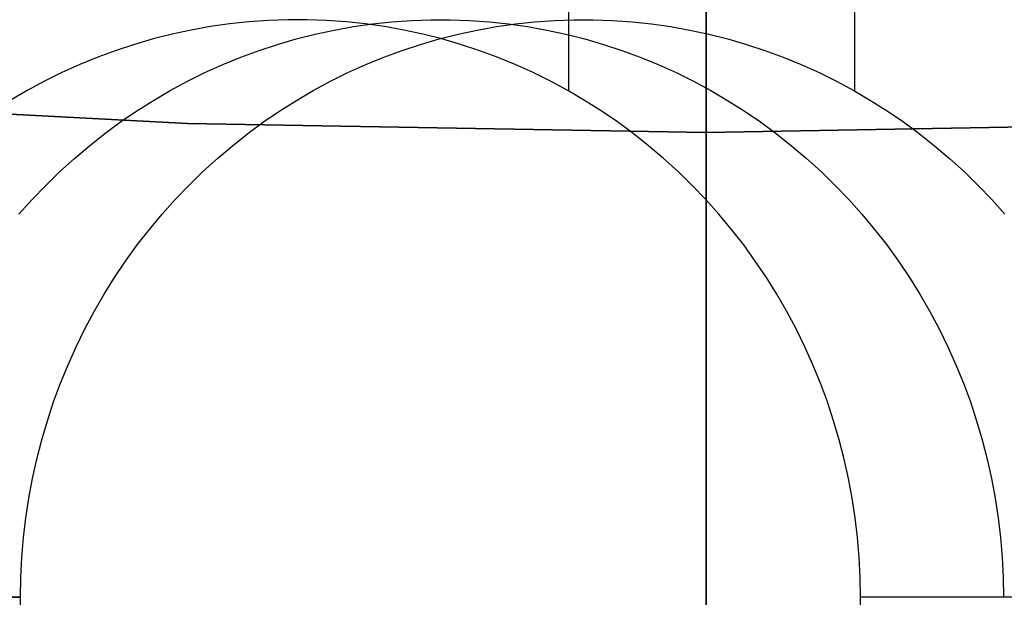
# Model space of a CAD drawing. Header units: millimetres. Extents: x 6239 to 7218, y -13987 to -13139.
# Tile 35 of 256: x 6725.51 to 6729.77, y -13524.37 to -13521.87. Entities that reach past the tile are written whole.
import ezdxf

# ---------------------------------------------------------------- set-up
doc = ezdxf.new("R2010")
doc.units = ezdxf.units.MM
doc.layers.add('color', color=7, linetype='Continuous')

msp = doc.modelspace()

# ---------------------------------------------------------------- linework, layer by layer
at = {"color": 7, "true_color": 0xffffff}
for p, q in [((6728.4792, -13528.5721, 89.0308), (6728.4792, -13507.5654, 103.0637)), ((6728.4792, -13528.5721, 89.0308), (6728.4792, -13507.5654, 103.0637)), ((6728.4792, -13528.3002, 88.1), (6728.4792, -13509.452, 88.1)), ((6728.4792, -13528.3002, 88.1), (6728.4792, -13509.452, 88.1)), ((6727.8848, -13522.182, 63.3307), (6727.8848, -13513.4778, 63.3307)), ((6729.1221, -13522.182, 68.6897), (6729.1221, -13513.4778, 68.6897)), ((6728.4792, -13522.3608, 259.6), (6728.4792, -13521.3608, 259.6)), ((6728.4792, -13522.3608, 259.6), (6728.4792, -13521.3608, 259.6)), ((6726.4172, -13521.8907, 63.6695), (6726.3339, -13521.9025, 63.6888)), ((6726.4172, -13521.8907, 63.6695), (6726.3339, -13521.9025, 63.6888)), ((6726.5008, -13521.8817, 63.6502), (6726.4172, -13521.8907, 63.6695)), ((6726.5008, -13521.8817, 63.6502), (6726.4172, -13521.8907, 63.6695)), ((6726.5847, -13521.8758, 63.6309), (6726.5008, -13521.8817, 63.6502)), ((6726.5847, -13521.8758, 63.6309), (6726.5008, -13521.8817, 63.6502)), ((6726.6688, -13521.8728, 63.6115), (6726.5847, -13521.8758, 63.6309)), ((6726.6688, -13521.8728, 63.6115), (6726.5847, -13521.8758, 63.6309)), ((6726.7528, -13521.8728, 63.592), (6726.6688, -13521.8728, 63.6115)), ((6726.7528, -13521.8728, 63.592), (6726.6688, -13521.8728, 63.6115)), ((6726.8369, -13521.8758, 63.5726), (6726.7528, -13521.8728, 63.592)), ((6726.8369, -13521.8758, 63.5726), (6726.7528, -13521.8728, 63.592)), ((6726.9208, -13521.8817, 63.5533), (6726.8369, -13521.8758, 63.5726)), ((6726.9208, -13521.8817, 63.5533), (6726.8369, -13521.8758, 63.5726)), ((6727.0044, -13521.8907, 63.534), (6726.9208, -13521.8817, 63.5533)), ((6727.0044, -13521.8907, 63.534), (6726.9208, -13521.8817, 63.5533)), ((6726.9525, -13521.9025, 66.3683), (6727.0358, -13521.8907, 66.3491)), ((6727.0877, -13521.9025, 63.5147), (6727.0044, -13521.8907, 63.534)), ((6727.0877, -13521.9025, 63.5147), (6727.0044, -13521.8907, 63.534)), ((6727.0358, -13521.8907, 66.3491), (6727.1194, -13521.8817, 66.3297)), ((6727.1194, -13521.8817, 66.3297), (6727.2033, -13521.8758, 66.3104)), ((6727.2033, -13521.8758, 66.3104), (6727.2874, -13521.8728, 66.291)), ((6727.2874, -13521.8728, 66.291), (6727.3715, -13521.8728, 66.2716)), ((6727.3715, -13521.8728, 66.2716), (6727.4555, -13521.8758, 66.2522)), ((6727.4555, -13521.8758, 66.2522), (6727.5394, -13521.8817, 66.2328)), ((6727.5394, -13521.8817, 66.2328), (6727.623, -13521.8907, 66.2135)), ((6727.5711, -13521.9025, 69.0478), (6727.6544, -13521.8907, 69.0286)), ((6727.5711, -13521.9025, 69.0478), (6727.6544, -13521.8907, 69.0286)), ((6727.623, -13521.8907, 66.2135), (6727.7063, -13521.9025, 66.1943)), ((6727.6544, -13521.8907, 69.0286), (6727.7381, -13521.8817, 69.0093)), ((6727.6544, -13521.8907, 69.0286), (6727.7381, -13521.8817, 69.0093)), ((6727.7381, -13521.8817, 69.0093), (6727.8219, -13521.8758, 68.9899)), ((6727.7381, -13521.8817, 69.0093), (6727.8219, -13521.8758, 68.9899)), ((6727.8219, -13521.8758, 68.9899), (6727.906, -13521.8728, 68.9705)), ((6727.8219, -13521.8758, 68.9899), (6727.906, -13521.8728, 68.9705)), ((6727.906, -13521.8728, 68.9705), (6727.9901, -13521.8728, 68.9511)), ((6727.906, -13521.8728, 68.9705), (6727.9901, -13521.8728, 68.9511)), ((6727.9901, -13521.8728, 68.9511), (6728.0741, -13521.8758, 68.9317)), ((6727.9901, -13521.8728, 68.9511), (6728.0741, -13521.8758, 68.9317)), ((6728.0741, -13521.8758, 68.9317), (6728.158, -13521.8817, 68.9123)), ((6728.0741, -13521.8758, 68.9317), (6728.158, -13521.8817, 68.9123)), ((6728.158, -13521.8817, 68.9123), (6728.2416, -13521.8907, 68.893)), ((6728.158, -13521.8817, 68.9123), (6728.2416, -13521.8907, 68.893)), ((6728.2416, -13521.8907, 68.893), (6728.3249, -13521.9025, 68.8738)), ((6728.2416, -13521.8907, 68.893), (6728.3249, -13521.9025, 68.8738)), ((6728.4792, -13522.0401, 227.1179), (6728.4792, -13521.8601, 225.9787)), ((6728.4792, -13522.0401, 227.1179), (6728.4792, -13521.8601, 225.9787)), ((6726.1688, -13521.9351, 63.7269), (6726.0871, -13521.9558, 63.7457)), ((6726.1688, -13521.9351, 63.7269), (6726.0871, -13521.9558, 63.7457)), ((6726.251, -13521.9174, 63.7079), (6726.1688, -13521.9351, 63.7269)), ((6726.251, -13521.9174, 63.7079), (6726.1688, -13521.9351, 63.7269)), ((6726.3339, -13521.9025, 63.6888), (6726.251, -13521.9174, 63.7079)), ((6726.3339, -13521.9025, 63.6888), (6726.251, -13521.9174, 63.7079)), ((6726.7057, -13521.9558, 66.4253), (6726.7874, -13521.9351, 66.4064)), ((6726.7874, -13521.9351, 66.4064), (6726.8697, -13521.9174, 66.3874)), ((6726.8697, -13521.9174, 66.3874), (6726.9525, -13521.9025, 66.3683)), ((6727.1705, -13521.9174, 63.4956), (6727.0877, -13521.9025, 63.5147)), ((6727.1705, -13521.9174, 63.4956), (6727.0877, -13521.9025, 63.5147)), ((6727.2528, -13521.9351, 63.4766), (6727.1705, -13521.9174, 63.4956)), ((6727.2528, -13521.9351, 63.4766), (6727.1705, -13521.9174, 63.4956)), ((6727.3345, -13521.9558, 63.4578), (6727.2528, -13521.9351, 63.4766)), ((6727.3345, -13521.9558, 63.4578), (6727.2528, -13521.9351, 63.4766)), ((6727.3243, -13521.9558, 69.1048), (6727.406, -13521.9351, 69.0859)), ((6727.3243, -13521.9558, 69.1048), (6727.406, -13521.9351, 69.0859)), ((6727.406, -13521.9351, 69.0859), (6727.4883, -13521.9174, 69.0669)), ((6727.406, -13521.9351, 69.0859), (6727.4883, -13521.9174, 69.0669)), ((6727.4883, -13521.9174, 69.0669), (6727.5711, -13521.9025, 69.0478)), ((6727.4883, -13521.9174, 69.0669), (6727.5711, -13521.9025, 69.0478)), ((6727.7063, -13521.9025, 66.1943), (6727.7892, -13521.9174, 66.1751)), ((6727.7892, -13521.9174, 66.1751), (6727.8715, -13521.9351, 66.1561)), ((6727.8715, -13521.9351, 66.1561), (6727.9531, -13521.9558, 66.1373)), ((6728.3249, -13521.9025, 68.8738), (6728.4078, -13521.9174, 68.8546)), ((6728.3249, -13521.9025, 68.8738), (6728.4078, -13521.9174, 68.8546)), ((6728.4078, -13521.9174, 68.8546), (6728.4901, -13521.9351, 68.8356)), ((6728.4078, -13521.9174, 68.8546), (6728.4901, -13521.9351, 68.8356)), ((6728.4901, -13521.9351, 68.8356), (6728.5717, -13521.9558, 68.8168)), ((6728.4901, -13521.9351, 68.8356), (6728.5717, -13521.9558, 68.8168)), ((6726.0062, -13521.9793, 63.7644), (6725.9261, -13522.0057, 63.7829)), ((6726.0062, -13521.9793, 63.7644), (6725.9261, -13522.0057, 63.7829)), ((6726.0871, -13521.9558, 63.7457), (6726.0062, -13521.9793, 63.7644)), ((6726.0871, -13521.9558, 63.7457), (6726.0062, -13521.9793, 63.7644)), ((6726.5448, -13522.0057, 66.4624), (6726.6248, -13521.9793, 66.4439)), ((6726.6248, -13521.9793, 66.4439), (6726.7057, -13521.9558, 66.4253)), ((6727.1634, -13522.0057, 69.1419), (6727.2434, -13521.9793, 69.1235)), ((6727.1634, -13522.0057, 69.1419), (6727.2434, -13521.9793, 69.1235)), ((6727.2434, -13521.9793, 69.1235), (6727.3243, -13521.9558, 69.1048)), ((6727.2434, -13521.9793, 69.1235), (6727.3243, -13521.9558, 69.1048)), ((6727.4154, -13521.9793, 63.4391), (6727.3345, -13521.9558, 63.4578)), ((6727.4154, -13521.9793, 63.4391), (6727.3345, -13521.9558, 63.4578)), ((6727.4955, -13522.0057, 63.4206), (6727.4154, -13521.9793, 63.4391)), ((6727.4955, -13522.0057, 63.4206), (6727.4154, -13521.9793, 63.4391)), ((6727.9531, -13521.9558, 66.1373), (6728.034, -13521.9793, 66.1186)), ((6728.034, -13521.9793, 66.1186), (6728.1141, -13522.0057, 66.1001)), ((6728.5717, -13521.9558, 68.8168), (6728.6526, -13521.9793, 68.7981)), ((6728.5717, -13521.9558, 68.8168), (6728.6526, -13521.9793, 68.7981)), ((6728.6526, -13521.9793, 68.7981), (6728.7327, -13522.0057, 68.7796)), ((6728.6526, -13521.9793, 68.7981), (6728.7327, -13522.0057, 68.7796)), ((6725.9261, -13522.0057, 63.7829), (6725.847, -13522.0349, 63.8012)), ((6725.9261, -13522.0057, 63.7829), (6725.847, -13522.0349, 63.8012)), ((6726.4656, -13522.0349, 66.4807), (6726.5448, -13522.0057, 66.4624)), ((6727.0842, -13522.0349, 69.1602), (6727.1634, -13522.0057, 69.1419)), ((6727.0842, -13522.0349, 69.1602), (6727.1634, -13522.0057, 69.1419)), ((6727.5746, -13522.0349, 63.4023), (6727.4955, -13522.0057, 63.4206)), ((6727.5746, -13522.0349, 63.4023), (6727.4955, -13522.0057, 63.4206)), ((6728.1141, -13522.0057, 66.1001), (6728.1932, -13522.0349, 66.0818)), ((6728.7327, -13522.0057, 68.7796), (6728.8118, -13522.0349, 68.7614)), ((6728.7327, -13522.0057, 68.7796), (6728.8118, -13522.0349, 68.7614)), ((6725.7689, -13522.0669, 63.8192), (6725.6919, -13522.1016, 63.837)), ((6725.7689, -13522.0669, 63.8192), (6725.6919, -13522.1016, 63.837)), ((6725.847, -13522.0349, 63.8012), (6725.7689, -13522.0669, 63.8192)), ((6725.847, -13522.0349, 63.8012), (6725.7689, -13522.0669, 63.8192)), ((6726.3105, -13522.1016, 66.5165), (6726.3875, -13522.0669, 66.4987)), ((6726.3875, -13522.0669, 66.4987), (6726.4656, -13522.0349, 66.4807)), ((6726.9292, -13522.1016, 69.196), (6727.0061, -13522.0669, 69.1782)), ((6726.9292, -13522.1016, 69.196), (6727.0061, -13522.0669, 69.1782)), ((6727.0061, -13522.0669, 69.1782), (6727.0842, -13522.0349, 69.1602)), ((6727.0061, -13522.0669, 69.1782), (6727.0842, -13522.0349, 69.1602)), ((6727.6527, -13522.0669, 63.3843), (6727.5746, -13522.0349, 63.4023)), ((6727.6527, -13522.0669, 63.3843), (6727.5746, -13522.0349, 63.4023)), ((6727.7297, -13522.1016, 63.3665), (6727.6527, -13522.0669, 63.3843)), ((6727.7297, -13522.1016, 63.3665), (6727.6527, -13522.0669, 63.3843)), ((6728.1932, -13522.0349, 66.0818), (6728.2713, -13522.0669, 66.0638)), ((6728.2713, -13522.0669, 66.0638), (6728.3483, -13522.1016, 66.046)), ((6728.4792, -13522.1802, 228.2626), (6728.4792, -13522.0401, 227.1179)), ((6728.4792, -13522.1802, 228.2626), (6728.4792, -13522.0401, 227.1179)), ((6728.8118, -13522.0349, 68.7614), (6728.8899, -13522.0669, 68.7433)), ((6728.8118, -13522.0349, 68.7614), (6728.8899, -13522.0669, 68.7433)), ((6728.8899, -13522.0669, 68.7433), (6728.9669, -13522.1016, 68.7256)), ((6728.8899, -13522.0669, 68.7433), (6728.9669, -13522.1016, 68.7256)), ((6725.6919, -13522.1016, 63.837), (6725.6162, -13522.1391, 63.8545)), ((6725.6919, -13522.1016, 63.837), (6725.6162, -13522.1391, 63.8545)), ((6726.2348, -13522.1391, 66.534), (6726.3105, -13522.1016, 66.5165)), ((6726.8534, -13522.1391, 69.2135), (6726.9292, -13522.1016, 69.196)), ((6726.8534, -13522.1391, 69.2135), (6726.9292, -13522.1016, 69.196)), ((6727.8054, -13522.1391, 63.349), (6727.7297, -13522.1016, 63.3665)), ((6727.8054, -13522.1391, 63.349), (6727.7297, -13522.1016, 63.3665)), ((6728.3483, -13522.1016, 66.046), (6728.424, -13522.1391, 66.0286)), ((6728.9669, -13522.1016, 68.7256), (6729.0427, -13522.1391, 68.7081)), ((6728.9669, -13522.1016, 68.7256), (6729.0427, -13522.1391, 68.7081)), ((6725.6162, -13522.1391, 63.8545), (6725.5417, -13522.1792, 63.8717)), ((6725.6162, -13522.1391, 63.8545), (6725.5417, -13522.1792, 63.8717)), ((6726.1603, -13522.1792, 66.5512), (6726.2348, -13522.1391, 66.534)), ((6726.7789, -13522.1792, 69.2307), (6726.8534, -13522.1391, 69.2135)), ((6726.7789, -13522.1792, 69.2307), (6726.8534, -13522.1391, 69.2135)), ((6727.8799, -13522.1792, 63.3318), (6727.8054, -13522.1391, 63.349)), ((6727.8799, -13522.1792, 63.3318), (6727.8054, -13522.1391, 63.349)), ((6728.424, -13522.1391, 66.0286), (6728.4985, -13522.1792, 66.0114)), ((6729.0427, -13522.1391, 68.7081), (6729.1171, -13522.1792, 68.6909)), ((6729.0427, -13522.1391, 68.7081), (6729.1171, -13522.1792, 68.6909)), ((6725.5417, -13522.1792, 63.8717), (6725.4686, -13522.2219, 63.8885)), ((6725.5417, -13522.1792, 63.8717), (6725.4686, -13522.2219, 63.8885)), ((6726.0873, -13522.2219, 66.568), (6726.1603, -13522.1792, 66.5512)), ((6726.7059, -13522.2219, 69.2476), (6726.7789, -13522.1792, 69.2307)), ((6726.7059, -13522.2219, 69.2476), (6726.7789, -13522.1792, 69.2307)), ((6727.953, -13522.2219, 63.315), (6727.8799, -13522.1792, 63.3318)), ((6727.953, -13522.2219, 63.315), (6727.8799, -13522.1792, 63.3318)), ((6728.4792, -13522.2805, 229.4115), (6728.4792, -13522.1802, 228.2626)), ((6728.4792, -13522.2805, 229.4115), (6728.4792, -13522.1802, 228.2626)), ((6728.4985, -13522.1792, 66.0114), (6728.5716, -13522.2219, 65.9945)), ((6729.1171, -13522.1792, 68.6909), (6729.1902, -13522.2219, 68.674)), ((6729.1171, -13522.1792, 68.6909), (6729.1902, -13522.2219, 68.674)), ((6726.2357, -13522.322, 259.6), (6723.9948, -13522.2059, 259.6)), ((6723.9948, -13522.2059, 231.7162), (6726.2357, -13522.322, 231.7162)), ((6726.2357, -13522.322, 259.6), (6723.9948, -13522.2059, 259.6)), ((6723.9948, -13522.2059, 231.7162), (6726.2357, -13522.322, 231.7162)), ((6723.9948, -13522.2059, 245.6581), (6726.2357, -13522.322, 245.6581)), ((6726.0157, -13522.2672, 66.5846), (6726.0873, -13522.2219, 66.568)), ((6726.6343, -13522.2672, 69.2641), (6726.7059, -13522.2219, 69.2476)), ((6726.6343, -13522.2672, 69.2641), (6726.7059, -13522.2219, 69.2476)), ((6728.0245, -13522.2672, 63.2984), (6727.953, -13522.2219, 63.315)), ((6728.0245, -13522.2672, 63.2984), (6727.953, -13522.2219, 63.315)), ((6728.5716, -13522.2219, 65.9945), (6728.6432, -13522.2672, 65.978)), ((6729.1902, -13522.2219, 68.674), (6729.2618, -13522.2672, 68.6575)), ((6729.1902, -13522.2219, 68.674), (6729.2618, -13522.2672, 68.6575)), ((6725.9457, -13522.315, 66.6007), (6726.0157, -13522.2672, 66.5846)), ((6726.5643, -13522.315, 69.2803), (6726.6343, -13522.2672, 69.2641)), ((6726.5643, -13522.315, 69.2803), (6726.6343, -13522.2672, 69.2641)), ((6728.0946, -13522.315, 63.2823), (6728.0245, -13522.2672, 63.2984)), ((6728.0946, -13522.315, 63.2823), (6728.0245, -13522.2672, 63.2984)), ((6728.4792, -13522.3407, 230.5632), (6728.4792, -13522.2805, 229.4115)), ((6728.4792, -13522.3407, 230.5632), (6728.4792, -13522.2805, 229.4115)), ((6728.6432, -13522.2672, 65.978), (6728.7132, -13522.315, 65.9618)), ((6729.2618, -13522.2672, 68.6575), (6729.3318, -13522.315, 68.6413)), ((6729.2618, -13522.2672, 68.6575), (6729.3318, -13522.315, 68.6413)), ((6725.8773, -13522.3652, 66.6165), (6725.9457, -13522.315, 66.6007)), ((6728.4792, -13522.3608, 259.6), (6726.2357, -13522.322, 259.6)), ((6726.2357, -13522.322, 231.7162), (6728.4792, -13522.3608, 231.7162)), ((6728.4792, -13522.3608, 259.6), (6726.2357, -13522.322, 259.6)), ((6726.2357, -13522.322, 231.7162), (6728.4792, -13522.3608, 231.7162)), ((6726.2357, -13522.322, 245.6581), (6728.4792, -13522.3608, 245.6581)), ((6726.4959, -13522.3652, 69.296), (6726.5643, -13522.315, 69.2803)), ((6726.4959, -13522.3652, 69.296), (6726.5643, -13522.315, 69.2803)), ((6728.1629, -13522.3652, 63.2665), (6728.0946, -13522.315, 63.2823)), ((6728.1629, -13522.3652, 63.2665), (6728.0946, -13522.315, 63.2823)), ((6730.7228, -13522.322, 259.6), (6728.4792, -13522.3608, 259.6)), ((6728.4792, -13522.3608, 231.7162), (6730.7228, -13522.322, 231.7162)), ((6730.7228, -13522.322, 259.6), (6728.4792, -13522.3608, 259.6)), ((6728.4792, -13522.3608, 231.7162), (6730.7228, -13522.322, 231.7162)), ((6728.4792, -13522.3608, 245.6581), (6730.7228, -13522.322, 245.6581)), ((6728.7132, -13522.315, 65.9618), (6728.7815, -13522.3652, 65.946)), ((6729.3318, -13522.315, 68.6413), (6729.4002, -13522.3652, 68.6255)), ((6729.3318, -13522.315, 68.6413), (6729.4002, -13522.3652, 68.6255)), ((6725.8106, -13522.4179, 66.6319), (6725.8773, -13522.3652, 66.6165)), ((6726.4293, -13522.4179, 69.3114), (6726.4959, -13522.3652, 69.296)), ((6726.4293, -13522.4179, 69.3114), (6726.4959, -13522.3652, 69.296)), ((6728.2296, -13522.4179, 63.2511), (6728.1629, -13522.3652, 63.2665)), ((6728.2296, -13522.4179, 63.2511), (6728.1629, -13522.3652, 63.2665)), ((6728.4792, -13522.3608, 231.7162), (6728.4792, -13522.3407, 230.5632)), ((6728.4792, -13522.3608, 231.7162), (6728.4792, -13522.3407, 230.5632)), ((6728.4792, -13522.3608, 231.7162), (6728.4792, -13522.3608, 259.6)), ((6728.4792, -13522.3608, 231.7162), (6728.4792, -13522.3608, 259.6)), ((6728.7815, -13522.3652, 65.946), (6728.8482, -13522.4179, 65.9306)), ((6729.4002, -13522.3652, 68.6255), (6729.4668, -13522.4179, 68.6101)), ((6729.4002, -13522.3652, 68.6255), (6729.4668, -13522.4179, 68.6101)), ((6725.7458, -13522.4728, 66.6469), (6725.8106, -13522.4179, 66.6319)), ((6726.3644, -13522.4728, 69.3264), (6726.4293, -13522.4179, 69.3114)), ((6726.3644, -13522.4728, 69.3264), (6726.4293, -13522.4179, 69.3114)), ((6728.2944, -13522.4728, 63.2361), (6728.2296, -13522.4179, 63.2511)), ((6728.2944, -13522.4728, 63.2361), (6728.2296, -13522.4179, 63.2511)), ((6728.8482, -13522.4179, 65.9306), (6728.913, -13522.4728, 65.9157)), ((6729.4668, -13522.4179, 68.6101), (6729.5316, -13522.4728, 68.5952)), ((6729.4668, -13522.4179, 68.6101), (6729.5316, -13522.4728, 68.5952)), ((6725.6829, -13522.53, 66.6614), (6725.7458, -13522.4728, 66.6469)), ((6726.3015, -13522.53, 69.3409), (6726.3644, -13522.4728, 69.3264)), ((6726.3015, -13522.53, 69.3409), (6726.3644, -13522.4728, 69.3264)), ((6728.3573, -13522.53, 63.2216), (6728.2944, -13522.4728, 63.2361)), ((6728.3573, -13522.53, 63.2216), (6728.2944, -13522.4728, 63.2361)), ((6728.913, -13522.4728, 65.9157), (6728.976, -13522.53, 65.9011)), ((6729.5316, -13522.4728, 68.5952), (6729.5946, -13522.53, 68.5807)), ((6729.5316, -13522.4728, 68.5952), (6729.5946, -13522.53, 68.5807)), ((6725.6219, -13522.5895, 66.6755), (6725.6829, -13522.53, 66.6614)), ((6726.2405, -13522.5895, 69.355), (6726.3015, -13522.53, 69.3409)), ((6726.2405, -13522.5895, 69.355), (6726.3015, -13522.53, 69.3409)), ((6728.4183, -13522.5895, 63.2075), (6728.3573, -13522.53, 63.2216)), ((6728.4183, -13522.5895, 63.2075), (6728.3573, -13522.53, 63.2216)), ((6728.976, -13522.53, 65.9011), (6729.0369, -13522.5895, 65.8871)), ((6729.5946, -13522.53, 68.5807), (6729.6556, -13522.5895, 68.5666)), ((6729.5946, -13522.53, 68.5807), (6729.6556, -13522.5895, 68.5666)), ((6725.5629, -13522.651, 66.6891), (6725.6219, -13522.5895, 66.6755)), ((6726.1816, -13522.651, 69.3686), (6726.2405, -13522.5895, 69.355)), ((6726.1816, -13522.651, 69.3686), (6726.2405, -13522.5895, 69.355)), ((6728.4773, -13522.651, 63.1939), (6728.4183, -13522.5895, 63.2075)), ((6728.4773, -13522.651, 63.1939), (6728.4183, -13522.5895, 63.2075)), ((6729.0369, -13522.5895, 65.8871), (6729.0959, -13522.651, 65.8734)), ((6729.6556, -13522.5895, 68.5666), (6729.7145, -13522.651, 68.553)), ((6729.6556, -13522.5895, 68.5666), (6729.7145, -13522.651, 68.553)), ((6725.5061, -13522.7146, 66.7022), (6725.5629, -13522.651, 66.6891)), ((6726.1247, -13522.7146, 69.3817), (6726.1816, -13522.651, 69.3686)), ((6726.1247, -13522.7146, 69.3817), (6726.1816, -13522.651, 69.3686)), ((6728.5341, -13522.7146, 63.1808), (6728.4773, -13522.651, 63.1939)), ((6728.5341, -13522.7146, 63.1808), (6728.4773, -13522.651, 63.1939)), ((6729.0959, -13522.651, 65.8734), (6729.1527, -13522.7146, 65.8603)), ((6729.7145, -13522.651, 68.553), (6729.7713, -13522.7146, 68.5398)), ((6729.7145, -13522.651, 68.553), (6729.7713, -13522.7146, 68.5398)), ((6726.07, -13522.7802, 69.3944), (6726.1247, -13522.7146, 69.3817)), ((6726.07, -13522.7802, 69.3944), (6726.1247, -13522.7146, 69.3817)), ((6728.5888, -13522.7802, 63.1682), (6728.5341, -13522.7146, 63.1808)), ((6728.5888, -13522.7802, 63.1682), (6728.5341, -13522.7146, 63.1808)), ((6729.1527, -13522.7146, 65.8603), (6729.2074, -13522.7802, 65.8477)), ((6726.0176, -13522.8477, 69.4065), (6726.07, -13522.7802, 69.3944)), ((6726.0176, -13522.8477, 69.4065), (6726.07, -13522.7802, 69.3944)), ((6728.6412, -13522.8477, 63.1561), (6728.5888, -13522.7802, 63.1682)), ((6728.6412, -13522.8477, 63.1561), (6728.5888, -13522.7802, 63.1682)), ((6729.2074, -13522.7802, 65.8477), (6729.2598, -13522.8477, 65.8356)), ((6725.9675, -13522.917, 69.418), (6726.0176, -13522.8477, 69.4065)), ((6725.9675, -13522.917, 69.418), (6726.0176, -13522.8477, 69.4065)), ((6728.6913, -13522.917, 63.1445), (6728.6412, -13522.8477, 63.1561)), ((6728.6913, -13522.917, 63.1445), (6728.6412, -13522.8477, 63.1561)), ((6729.2598, -13522.8477, 65.8356), (6729.31, -13522.917, 65.824)), ((6725.9197, -13522.988, 69.4291), (6725.9675, -13522.917, 69.418)), ((6725.9197, -13522.988, 69.4291), (6725.9675, -13522.917, 69.418)), ((6728.7391, -13522.988, 63.1335), (6728.6913, -13522.917, 63.1445)), ((6728.7391, -13522.988, 63.1335), (6728.6913, -13522.917, 63.1445)), ((6729.31, -13522.917, 65.824), (6729.3577, -13522.988, 65.813)), ((6725.8744, -13523.0607, 69.4395), (6725.9197, -13522.988, 69.4291)), ((6725.8744, -13523.0607, 69.4395), (6725.9197, -13522.988, 69.4291)), ((6728.7845, -13523.0607, 63.123), (6728.7391, -13522.988, 63.1335)), ((6728.7845, -13523.0607, 63.123), (6728.7391, -13522.988, 63.1335)), ((6729.3577, -13522.988, 65.813), (6729.4031, -13523.0607, 65.8025)), ((6725.8315, -13523.1349, 69.4494), (6725.8744, -13523.0607, 69.4395)), ((6725.8315, -13523.1349, 69.4494), (6725.8744, -13523.0607, 69.4395)), ((6728.8273, -13523.1349, 63.1131), (6728.7845, -13523.0607, 63.123)), ((6728.8273, -13523.1349, 63.1131), (6728.7845, -13523.0607, 63.123)), ((6729.4031, -13523.0607, 65.8025), (6729.446, -13523.1349, 65.7926)), ((6725.7911, -13523.2106, 69.4587), (6725.8315, -13523.1349, 69.4494)), ((6725.7911, -13523.2106, 69.4587), (6725.8315, -13523.1349, 69.4494)), ((6728.8677, -13523.2106, 63.1038), (6728.8273, -13523.1349, 63.1131)), ((6728.8677, -13523.2106, 63.1038), (6728.8273, -13523.1349, 63.1131)), ((6729.446, -13523.1349, 65.7926), (6729.4863, -13523.2106, 65.7833)), ((6725.7533, -13523.2877, 69.4675), (6725.7911, -13523.2106, 69.4587)), ((6725.7533, -13523.2877, 69.4675), (6725.7911, -13523.2106, 69.4587)), ((6728.9055, -13523.2877, 63.0951), (6728.8677, -13523.2106, 63.1038)), ((6728.9055, -13523.2877, 63.0951), (6728.8677, -13523.2106, 63.1038)), ((6729.4863, -13523.2106, 65.7833), (6729.5241, -13523.2877, 65.7746)), ((6725.7182, -13523.3661, 69.4756), (6725.7533, -13523.2877, 69.4675)), ((6725.7182, -13523.3661, 69.4756), (6725.7533, -13523.2877, 69.4675)), ((6728.9407, -13523.3661, 63.0869), (6728.9055, -13523.2877, 63.0951)), ((6728.9407, -13523.3661, 63.0869), (6728.9055, -13523.2877, 63.0951)), ((6729.5241, -13523.2877, 65.7746), (6729.5593, -13523.3661, 65.7665)), ((6725.6856, -13523.4457, 69.4831), (6725.7182, -13523.3661, 69.4756)), ((6725.6856, -13523.4457, 69.4831), (6725.7182, -13523.3661, 69.4756)), ((6728.9732, -13523.4457, 63.0794), (6728.9407, -13523.3661, 63.0869)), ((6728.9732, -13523.4457, 63.0794), (6728.9407, -13523.3661, 63.0869)), ((6729.5593, -13523.3661, 65.7665), (6729.5918, -13523.4457, 65.759)), ((6725.6558, -13523.5264, 69.49), (6725.6856, -13523.4457, 69.4831)), ((6725.6558, -13523.5264, 69.49), (6725.6856, -13523.4457, 69.4831)), ((6729.003, -13523.5264, 63.0726), (6728.9732, -13523.4457, 63.0794)), ((6729.003, -13523.5264, 63.0726), (6728.9732, -13523.4457, 63.0794)), ((6729.5918, -13523.4457, 65.759), (6729.6216, -13523.5264, 65.7521)), ((6725.6287, -13523.6081, 69.4962), (6725.6558, -13523.5264, 69.49)), ((6725.6287, -13523.6081, 69.4962), (6725.6558, -13523.5264, 69.49)), ((6729.0301, -13523.6081, 63.0663), (6729.003, -13523.5264, 63.0726)), ((6729.0301, -13523.6081, 63.0663), (6729.003, -13523.5264, 63.0726)), ((6729.6216, -13523.5264, 65.7521), (6729.6487, -13523.6081, 65.7458)), ((6725.6044, -13523.6907, 69.5019), (6725.6287, -13523.6081, 69.4962)), ((6725.6044, -13523.6907, 69.5019), (6725.6287, -13523.6081, 69.4962)), ((6729.0544, -13523.6907, 63.0607), (6729.0301, -13523.6081, 63.0663)), ((6729.0544, -13523.6907, 63.0607), (6729.0301, -13523.6081, 63.0663)), ((6729.6487, -13523.6081, 65.7458), (6729.673, -13523.6907, 65.7402)), ((6725.5829, -13523.7741, 69.5068), (6725.6044, -13523.6907, 69.5019)), ((6725.5829, -13523.7741, 69.5068), (6725.6044, -13523.6907, 69.5019)), ((6729.0759, -13523.7741, 63.0557), (6729.0544, -13523.6907, 63.0607)), ((6729.0759, -13523.7741, 63.0557), (6729.0544, -13523.6907, 63.0607)), ((6729.673, -13523.6907, 65.7402), (6729.6946, -13523.7741, 65.7352)), ((6725.5642, -13523.8583, 69.5111), (6725.5829, -13523.7741, 69.5068)), ((6725.5642, -13523.8583, 69.5111), (6725.5829, -13523.7741, 69.5068)), ((6729.0947, -13523.8583, 63.0514), (6729.0759, -13523.7741, 63.0557)), ((6729.0947, -13523.8583, 63.0514), (6729.0759, -13523.7741, 63.0557)), ((6729.6946, -13523.7741, 65.7352), (6729.7133, -13523.8583, 65.7309)), ((6725.5483, -13523.943, 69.5148), (6725.5642, -13523.8583, 69.5111)), ((6725.5483, -13523.943, 69.5148), (6725.5642, -13523.8583, 69.5111)), ((6729.1105, -13523.943, 63.0477), (6729.0947, -13523.8583, 63.0514)), ((6729.1105, -13523.943, 63.0477), (6729.0947, -13523.8583, 63.0514)), ((6729.7133, -13523.8583, 65.7309), (6729.7291, -13523.943, 65.7272)), ((6725.5353, -13524.0283, 69.5178), (6725.5483, -13523.943, 69.5148)), ((6725.5353, -13524.0283, 69.5178), (6725.5483, -13523.943, 69.5148)), ((6729.1235, -13524.0283, 63.0447), (6729.1105, -13523.943, 63.0477)), ((6729.1235, -13524.0283, 63.0447), (6729.1105, -13523.943, 63.0477)), ((6729.7291, -13523.943, 65.7272), (6729.7421, -13524.0283, 65.7242)), ((6725.5252, -13524.114, 69.5201), (6725.5353, -13524.0283, 69.5178)), ((6725.5252, -13524.114, 69.5201), (6725.5353, -13524.0283, 69.5178)), ((6729.1337, -13524.114, 63.0424), (6729.1235, -13524.0283, 63.0447)), ((6729.1337, -13524.114, 63.0424), (6729.1235, -13524.0283, 63.0447)), ((6729.7421, -13524.0283, 65.7242), (6729.7523, -13524.114, 65.7219)), ((6725.5179, -13524.2, 69.5218), (6725.5252, -13524.114, 69.5201)), ((6725.5179, -13524.2, 69.5218), (6725.5252, -13524.114, 69.5201)), ((6729.1409, -13524.2, 63.0407), (6729.1337, -13524.114, 63.0424)), ((6729.1409, -13524.2, 63.0407), (6729.1337, -13524.114, 63.0424)), ((6729.7523, -13524.114, 65.7219), (6729.7595, -13524.2, 65.7202)), ((6725.5136, -13524.2861, 69.5228), (6725.5179, -13524.2, 69.5218)), ((6725.5136, -13524.2861, 69.5228), (6725.5179, -13524.2, 69.5218)), ((6729.1453, -13524.2861, 63.0397), (6729.1409, -13524.2, 63.0407)), ((6729.1453, -13524.2861, 63.0397), (6729.1409, -13524.2, 63.0407)), ((6729.7595, -13524.2, 65.7202), (6729.7639, -13524.2861, 65.7192)), ((6725.5121, -13524.3724, 69.5232), (6725.5136, -13524.2861, 69.5228)), ((6725.5121, -13524.3724, 69.5232), (6725.5136, -13524.2861, 69.5228)), ((6729.1467, -13524.3724, 63.0394), (6729.1453, -13524.2861, 63.0397)), ((6729.1467, -13524.3724, 63.0394), (6729.1453, -13524.2861, 63.0397)), ((6729.7639, -13524.2861, 65.7192), (6729.7653, -13524.3724, 65.7189)), ((6724.2749, -13524.3724, 64.1641), (6725.5121, -13524.3724, 69.5232)), ((6725.5121, -13524.3724, 69.5232), (6724.2749, -13524.3724, 64.1641)), ((6724.2749, -13524.3724, 64.1641), (6725.5121, -13524.3724, 69.5232)), ((6725.5136, -13524.4587, 69.5228), (6725.5121, -13524.3724, 69.5232)), ((6725.5136, -13524.4587, 69.5228), (6725.5121, -13524.3724, 69.5232)), ((6729.1453, -13524.4587, 63.0397), (6729.1467, -13524.3724, 63.0394)), ((6729.1453, -13524.4587, 63.0397), (6729.1467, -13524.3724, 63.0394)), ((6730.384, -13524.3724, 68.3984), (6729.1467, -13524.3724, 63.0394)), ((6730.384, -13524.3724, 68.3984), (6729.1467, -13524.3724, 63.0394))]:
    msp.add_line(p, q, dxfattribs=at)
at = {"layer": 'color'}
msp.add_line((6728.4792, -13384.3608, 43.5), (6728.4792, -13530.3608, 43.5), dxfattribs=at)

doc.saveas('drawing.dxf')
